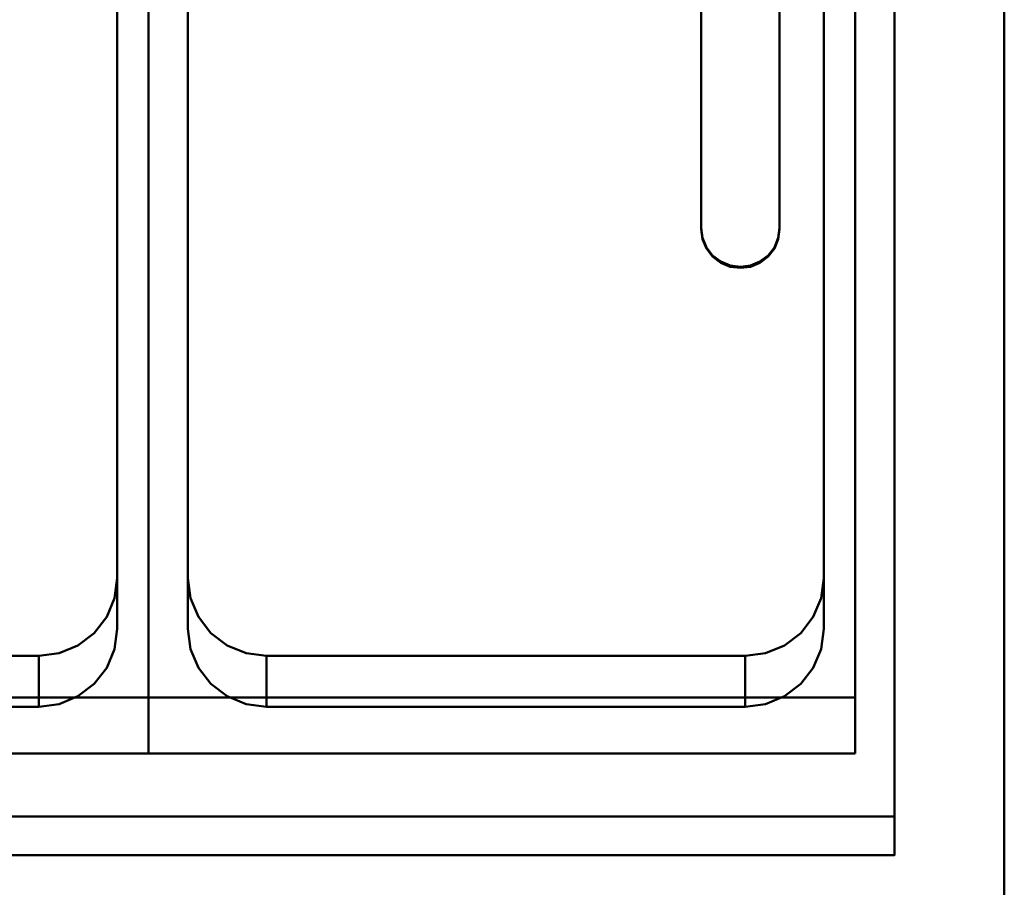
# Model space of a CAD drawing. Header units: millimetres. Extents: x -1749 to 536, y -1543 to 732.
# Tile 23 of 25: x 285 to 536, y 290 to 511. Entities that reach past the tile are written whole.
import ezdxf

# ---------------------------------------------------------------- set-up
doc = ezdxf.new("R2010")
doc.units = ezdxf.units.MM
doc.layers.add('Q-SPCQ', color=7, linetype='Continuous', lineweight=30)

# ---------------------------------------------------------------- blocks, each defined once
blk = doc.blocks.new('rf8.pizza4')
at = {"layer": 'Q-SPCQ', "lineweight": 40}
for points in [[(2133.16, 3187.22), (-151.84, 3187.22), (-151.84, 3927.22), (2133.16, 3927.22)], [(1915.16, 3533.53, 756.15), (1735.16, 3533.53, 756.15), (1735.16, 3859.32, 801.93), (1915.16, 3859.32, 801.93)], [(1915.16, 3519.31, 857.28), (1915.16, 3533.53, 756.15), (1915.16, 3859.32, 801.93), (1915.16, 3845.11, 903.07)], [(1915.16, 3859.32, 801.93), (1915.16, 3533.53, 756.15), (1915.16, 3519.31, 857.28), (1915.16, 3845.11, 903.07)], [(2095.16, 3533.53, 756.15), (1915.16, 3533.53, 756.15), (1915.16, 3859.32, 801.93), (2095.16, 3859.32, 801.93)], [(2095.16, 3519.31, 857.28), (2095.16, 3533.53, 756.15), (2095.16, 3859.32, 801.93), (2095.16, 3845.11, 903.07)], [(1907.16, 3826.38, 806.44), (1907.16, 3563.96, 769.56), (1907.16, 3551, 861.73), (1907.16, 3813.42, 898.65)], [(1907.16, 3563.96, 769.56), (1907.16, 3551, 861.77), (1907.16, 3813.42, 898.61), (1907.16, 3826.38, 806.44)], [(1925.16, 3563.96, 769.56), (1925.16, 3826.38, 806.44), (1925.16, 3813.42, 898.61), (1925.16, 3551, 861.77)], [(1925.16, 3826.38, 806.44), (1925.16, 3813.42, 898.65), (1925.16, 3551, 861.73), (1925.16, 3563.96, 769.56)], [(2087.16, 3826.38, 806.44), (2087.16, 3563.96, 769.56), (2087.16, 3551, 861.73), (2087.16, 3813.42, 898.65)], [(2087.16, 3563.96, 769.56), (2087.16, 3551, 861.77), (2087.16, 3813.42, 898.61), (2087.16, 3826.38, 806.44)], [(1915.16, 3519.31, 857.28), (1735.16, 3519.31, 857.28), (1735.16, 3533.53, 756.15), (1915.16, 3533.53, 756.15)], [(2095.16, 3519.31, 857.28), (1915.16, 3519.31, 857.28), (1915.16, 3533.53, 756.15), (2095.16, 3533.53, 756.15)], [(1005.16, 3503.26, 885.32), (2105.16, 3503.26, 885.32), (2105.16, 3503.26, 855.02), (1005.16, 3503.26, 855.02)], [(2105.16, 3493.36, 883.93), (2105.16, 3503.26, 885.32), (1005.16, 3503.26, 885.32), (1005.16, 3493.36, 883.93)], [(2105.16, 3493.36, 894.02), (2105.16, 3493.36, 883.93), (1005.16, 3493.36, 883.93), (1005.16, 3493.36, 894.02)]]:
    blk.add_3dface(points, dxfattribs=at)
for points, invisible_edges in [([(2133.16, 3927.22, 955), (2105.16, 3868.17, 946.7), (2133.16, 3437.22, 886.13)], 3), ([(2133.16, 3437.22, 765), (2133.16, 3927.22), (2133.16, 3927.22, 955), (2133.16, 3437.22, 886.13)], 1), ([(2133.16, 3437.22, 765), (2133.16, 3187.22, 720), (2133.16, 3187.22), (2133.16, 3927.22)], 9), ([(2105.16, 3493.36, 894.02), (2133.16, 3437.22, 886.13), (2105.16, 3868.17, 946.7)], 3), ([(2105.16, 3868.17, 946.7), (2105.16, 3868.17, 936.6), (2105.16, 3858.26, 935.21), (2105.16, 3493.36, 894.02)], 4), ([(2105.16, 3858.26, 904.92), (2087.16, 3551, 861.73), (2105.16, 3503.26, 855.02)], 3), ([(2087.16, 3551, 861.73), (2105.16, 3858.26, 904.92), (2087.16, 3813.42, 898.61)], 3), ([(2105.16, 3858.26, 904.92), (2105.16, 3503.26, 855.02), (2105.16, 3503.26, 885.32), (2105.16, 3858.26, 935.21)], 4), ([(2105.16, 3503.26, 885.32), (2105.16, 3493.36, 883.93), (2105.16, 3493.36, 894.02), (2105.16, 3858.26, 935.21)], 12), ([(1915.16, 3845.11, 903.07), (1907.16, 3813.42, 898.61), (1907.16, 3551, 861.73)], 13), ([(1907.16, 3551, 861.73), (1915.16, 3519.31, 857.28), (1915.16, 3845.11, 903.07)], 13), ([(1915.16, 3845.11, 903.07), (1925.16, 3551, 861.73), (1925.16, 3813.42, 898.61)], 13), ([(1925.16, 3551, 861.73), (1915.16, 3845.11, 903.07), (1915.16, 3519.31, 857.28)], 13), ([(2095.16, 3845.11, 903.07), (2087.16, 3813.42, 898.61), (2087.16, 3551, 861.73)], 13), ([(2087.16, 3551, 861.73), (2095.16, 3519.31, 857.28), (2095.16, 3845.11, 903.07)], 13), ([(1907.16, 3563.96, 769.56), (1907.16, 3826.38, 806.44), (1745.16, 3826.38, 806.44), (1745.16, 3563.96, 769.56)], 10), ([(1907.16, 3563.96, 769.56), (1907.16, 3826.38, 806.44), (1745.16, 3826.38, 806.44), (1745.16, 3563.96, 769.56)], 10), ([(1925.16, 3563.96, 769.56), (2087.16, 3563.96, 769.56), (2087.16, 3826.38, 806.44), (1925.16, 3826.38, 806.44)], 5), ([(1925.16, 3563.96, 769.56), (2087.16, 3563.96, 769.56), (2087.16, 3826.38, 806.44), (1925.16, 3826.38, 806.44)], 5), ([(1907.16, 3813.42, 898.61), (1907.16, 3551, 861.73), (1925.16, 3551, 861.73), (1925.16, 3813.42, 898.61)], 10), ([(1887.16, 3544.15, 766.78), (1907.16, 3563.96, 769.56), (1745.16, 3563.96, 769.56), (1765.16, 3544.15, 766.78)], 7), ([(1887.16, 3544.15, 766.78), (1907.16, 3563.96, 769.56), (1745.16, 3563.96, 769.56), (1765.16, 3544.15, 766.78)], 7), ([(1904.48, 3554.05, 768.17), (1906.47, 3558.83, 768.84), (1907.16, 3563.96, 769.56)], 12), ([(1904.48, 3554.05, 768.17), (1906.47, 3558.83, 768.84), (1907.16, 3563.96, 769.56)], 12), ([(1906.47, 3558.83, 768.84), (1906.47, 3545.88, 861.01), (1907.16, 3563.96, 769.56)], 3), ([(1907.16, 3551, 861.77), (1907.16, 3563.96, 769.56), (1906.47, 3545.88, 861.01)], 2), ([(1906.47, 3558.83, 768.84), (1906.47, 3545.88, 861.01), (1907.16, 3563.96, 769.56)], 3), ([(1907.16, 3551, 861.77), (1907.16, 3563.96, 769.56), (1906.47, 3545.88, 861.01)], 2), ([(2067.16, 3544.15, 766.78), (2087.16, 3563.96, 769.56), (1925.16, 3563.96, 769.56), (1945.16, 3544.15, 766.78)], 7), ([(1925.84, 3558.83, 768.84), (1945.16, 3544.15, 766.78), (1925.16, 3563.96, 769.56)], 3), ([(1925.84, 3558.83, 768.84), (1925.16, 3563.96, 769.56), (1925.16, 3551, 861.73)], 12), ([(2067.16, 3544.15, 766.78), (2087.16, 3563.96, 769.56), (1925.16, 3563.96, 769.56), (1945.16, 3544.15, 766.78)], 7), ([(1925.84, 3558.83, 768.84), (1945.16, 3544.15, 766.78), (1925.16, 3563.96, 769.56)], 3), ([(1925.84, 3558.83, 768.84), (1925.16, 3563.96, 769.56), (1925.16, 3551, 861.73)], 12), ([(2081.3, 3549.95, 767.59), (2084.48, 3554.05, 768.17), (2087.16, 3563.96, 769.56)], 14), ([(2081.3, 3549.95, 767.59), (2084.48, 3554.05, 768.17), (2087.16, 3563.96, 769.56)], 14), ([(2084.48, 3554.05, 768.17), (2086.47, 3558.83, 768.84), (2087.16, 3563.96, 769.56)], 12), ([(2084.48, 3554.05, 768.17), (2086.47, 3558.83, 768.84), (2087.16, 3563.96, 769.56)], 12), ([(2086.47, 3558.83, 768.84), (2086.47, 3545.88, 861.01), (2087.16, 3563.96, 769.56)], 3), ([(2087.16, 3551, 861.77), (2087.16, 3563.96, 769.56), (2086.47, 3545.88, 861.01)], 2), ([(2086.47, 3558.83, 768.84), (2086.47, 3545.88, 861.01), (2087.16, 3563.96, 769.56)], 3), ([(2087.16, 3551, 861.77), (2087.16, 3563.96, 769.56), (2086.47, 3545.88, 861.01)], 2), ([(1904.48, 3541.1, 860.34), (1906.47, 3545.88, 861.01), (1906.47, 3558.83, 768.84)], 14), ([(1906.47, 3558.83, 768.84), (1904.48, 3554.05, 768.17), (1904.48, 3541.1, 860.34)], 14), ([(1904.48, 3541.1, 860.34), (1906.47, 3545.88, 861.01), (1906.47, 3558.83, 768.84)], 14), ([(1906.47, 3558.83, 768.84), (1904.48, 3554.05, 768.17), (1904.48, 3541.1, 860.34)], 14), ([(1925.16, 3551, 861.73), (1925.84, 3545.88, 861.01), (1925.84, 3558.83, 768.84)], 14), ([(1925.16, 3551, 861.73), (1925.84, 3545.88, 861.01), (1925.84, 3558.83, 768.84)], 14), ([(1925.84, 3558.83, 768.84), (1927.84, 3554.05, 768.17), (1931.01, 3549.95, 767.59)], 12), ([(1925.84, 3558.83, 768.84), (1925.84, 3545.88, 861.01), (1927.84, 3554.05, 768.17)], 3), ([(1925.84, 3558.83, 768.84), (1927.84, 3554.05, 768.17), (1931.01, 3549.95, 767.59)], 12), ([(1925.84, 3558.83, 768.84), (1925.84, 3545.88, 861.01), (1927.84, 3554.05, 768.17)], 3), ([(2084.48, 3541.1, 860.34), (2086.47, 3545.88, 861.01), (2086.47, 3558.83, 768.84)], 14), ([(2086.47, 3558.83, 768.84), (2084.48, 3554.05, 768.17), (2084.48, 3541.1, 860.34)], 14), ([(2084.48, 3541.1, 860.34), (2086.47, 3545.88, 861.01), (2086.47, 3558.83, 768.84)], 14), ([(2086.47, 3558.83, 768.84), (2084.48, 3554.05, 768.17), (2084.48, 3541.1, 860.34)], 14), ([(1901.3, 3549.95, 767.59), (1904.48, 3554.05, 768.17), (1887.16, 3544.15, 766.78)], 14), ([(1901.3, 3549.95, 767.59), (1904.48, 3554.05, 768.17), (1887.16, 3544.15, 766.78)], 14), ([(1904.48, 3554.05, 768.17), (1901.3, 3537, 859.76), (1904.48, 3541.1, 860.34)], 13), ([(1904.48, 3554.05, 768.17), (1901.3, 3549.95, 767.59), (1901.3, 3537, 859.76)], 14), ([(1904.48, 3554.05, 768.17), (1901.3, 3537, 859.76), (1904.48, 3541.1, 860.34)], 13), ([(1904.48, 3554.05, 768.17), (1901.3, 3549.95, 767.59), (1901.3, 3537, 859.76)], 14), ([(1925.84, 3545.88, 861.01), (1927.84, 3541.1, 860.34), (1927.84, 3554.05, 768.17)], 14), ([(1925.84, 3545.88, 861.01), (1927.84, 3541.1, 860.34), (1927.84, 3554.05, 768.17)], 14), ([(1927.84, 3554.05, 768.17), (1927.84, 3541.1, 860.34), (1931.01, 3549.95, 767.59)], 3), ([(1927.84, 3554.05, 768.17), (1927.84, 3541.1, 860.34), (1931.01, 3549.95, 767.59)], 3), ([(2084.48, 3554.05, 768.17), (2081.3, 3537, 859.76), (2084.48, 3541.1, 860.34)], 13), ([(2084.48, 3554.05, 768.17), (2081.3, 3549.95, 767.59), (2081.3, 3537, 859.76)], 14), ([(2084.48, 3554.05, 768.17), (2081.3, 3537, 859.76), (2084.48, 3541.1, 860.34)], 13), ([(2084.48, 3554.05, 768.17), (2081.3, 3549.95, 767.59), (2081.3, 3537, 859.76)], 14), ([(1887.16, 3544.15, 766.78), (1897.16, 3546.8, 767.15), (1901.3, 3549.95, 767.59)], 13), ([(1887.16, 3544.15, 766.78), (1897.16, 3546.8, 767.15), (1901.3, 3549.95, 767.59)], 13), ([(1897.16, 3546.8, 767.15), (1897.16, 3533.85, 859.32), (1901.3, 3549.95, 767.59)], 3), ([(1901.3, 3537, 859.76), (1901.3, 3549.95, 767.59), (1897.16, 3533.85, 859.32)], 3), ([(1897.16, 3546.8, 767.15), (1897.16, 3533.85, 859.32), (1901.3, 3549.95, 767.59)], 3), ([(1901.3, 3537, 859.76), (1901.3, 3549.95, 767.59), (1897.16, 3533.85, 859.32)], 3), ([(1925.16, 3551, 861.73), (1907.16, 3551, 861.73), (1906.47, 3545.88, 861.01), (1925.84, 3545.88, 861.01)], 5), ([(1907.16, 3551, 861.73), (1906.47, 3545.88, 861.01), (1915.16, 3519.31, 857.28)], 14), ([(1925.84, 3545.88, 861.01), (1925.16, 3551, 861.73), (1915.16, 3519.31, 857.28)], 14), ([(1931.01, 3537, 859.76), (1931.01, 3549.95, 767.59), (1927.84, 3541.1, 860.34)], 3), ([(1931.01, 3537, 859.76), (1931.01, 3549.95, 767.59), (1927.84, 3541.1, 860.34)], 3), ([(1931.01, 3549.95, 767.59), (1935.16, 3546.8, 767.15), (1945.16, 3544.15, 766.78)], 14), ([(1935.16, 3546.8, 767.15), (1931.01, 3549.95, 767.59), (1931.01, 3537, 859.76)], 14), ([(1931.01, 3549.95, 767.59), (1935.16, 3546.8, 767.15), (1945.16, 3544.15, 766.78)], 14), ([(1935.16, 3546.8, 767.15), (1931.01, 3549.95, 767.59), (1931.01, 3537, 859.76)], 14), ([(2067.16, 3544.15, 766.78), (2077.16, 3546.8, 767.15), (2081.3, 3549.95, 767.59)], 13), ([(2067.16, 3544.15, 766.78), (2077.16, 3546.8, 767.15), (2081.3, 3549.95, 767.59)], 13), ([(2077.16, 3546.8, 767.15), (2077.16, 3533.85, 859.32), (2081.3, 3549.95, 767.59)], 3), ([(2081.3, 3537, 859.76), (2081.3, 3549.95, 767.59), (2077.16, 3533.85, 859.32)], 3), ([(2077.16, 3546.8, 767.15), (2077.16, 3533.85, 859.32), (2081.3, 3549.95, 767.59)], 3), ([(2081.3, 3537, 859.76), (2081.3, 3549.95, 767.59), (2077.16, 3533.85, 859.32)], 3), ([(2105.16, 3503.26, 855.02), (2087.16, 3551, 861.73), (2086.47, 3545.88, 861.01)], 13), ([(2087.16, 3551, 861.73), (2086.47, 3545.88, 861.01), (2095.16, 3519.31, 857.28)], 14), ([(1897.16, 3546.8, 767.15), (1887.16, 3544.15, 766.78), (1892.33, 3544.83, 766.87)], 1), ([(1897.16, 3546.8, 767.15), (1887.16, 3544.15, 766.78), (1892.33, 3544.83, 766.87)], 1), ([(1887.16, 3531.2, 858.95), (1892.33, 3531.87, 859.04), (1892.33, 3544.83, 766.87), (1887.16, 3544.15, 766.78)], 2), ([(1887.16, 3531.2, 858.95), (1892.33, 3531.87, 859.04), (1892.33, 3544.83, 766.87), (1887.16, 3544.15, 766.78)], 2), ([(1892.33, 3531.87, 859.04), (1897.16, 3533.85, 859.32), (1897.16, 3546.8, 767.15)], 14), ([(1892.33, 3544.83, 766.87), (1892.33, 3531.87, 859.04), (1897.16, 3546.8, 767.15)], 3), ([(1892.33, 3531.87, 859.04), (1897.16, 3533.85, 859.32), (1897.16, 3546.8, 767.15)], 14), ([(1892.33, 3544.83, 766.87), (1892.33, 3531.87, 859.04), (1897.16, 3546.8, 767.15)], 3), ([(1904.48, 3541.1, 860.34), (1927.84, 3541.1, 860.34), (1925.84, 3545.88, 861.01), (1906.47, 3545.88, 861.01)], 5), ([(1904.48, 3541.1, 860.34), (1915.16, 3519.31, 857.28), (1906.47, 3545.88, 861.01)], 3), ([(1915.16, 3519.31, 857.28), (1927.84, 3541.1, 860.34), (1925.84, 3545.88, 861.01)], 13), ([(1935.16, 3546.8, 767.15), (1931.01, 3537, 859.76), (1935.16, 3533.85, 859.32)], 13), ([(1935.16, 3546.8, 767.15), (1931.01, 3537, 859.76), (1935.16, 3533.85, 859.32)], 13), ([(1935.16, 3546.8, 767.15), (1939.98, 3544.83, 766.87), (1945.16, 3544.15, 766.78)], 12), ([(1939.98, 3544.83, 766.87), (1935.16, 3546.8, 767.15), (1935.16, 3533.85, 859.32)], 14), ([(1935.16, 3546.8, 767.15), (1939.98, 3544.83, 766.87), (1945.16, 3544.15, 766.78)], 12), ([(1939.98, 3544.83, 766.87), (1935.16, 3546.8, 767.15), (1935.16, 3533.85, 859.32)], 14), ([(1935.16, 3533.85, 859.32), (1939.98, 3531.87, 859.04), (1939.98, 3544.83, 766.87)], 14), ([(1935.16, 3533.85, 859.32), (1939.98, 3531.87, 859.04), (1939.98, 3544.83, 766.87)], 14), ([(1939.98, 3544.83, 766.87), (1939.98, 3531.87, 859.04), (1945.16, 3544.15, 766.78)], 3), ([(1939.98, 3544.83, 766.87), (1939.98, 3531.87, 859.04), (1945.16, 3544.15, 766.78)], 3), ([(2077.16, 3546.8, 767.15), (2067.16, 3544.15, 766.78), (2072.33, 3544.83, 766.87)], 1), ([(2077.16, 3546.8, 767.15), (2067.16, 3544.15, 766.78), (2072.33, 3544.83, 766.87)], 1), ([(2067.16, 3531.2, 858.95), (2072.33, 3531.87, 859.04), (2072.33, 3544.83, 766.87), (2067.16, 3544.15, 766.78)], 2), ([(2067.16, 3531.2, 858.95), (2072.33, 3531.87, 859.04), (2072.33, 3544.83, 766.87), (2067.16, 3544.15, 766.78)], 2), ([(2072.33, 3531.87, 859.04), (2077.16, 3533.85, 859.32), (2077.16, 3546.8, 767.15)], 14), ([(2072.33, 3544.83, 766.87), (2072.33, 3531.87, 859.04), (2077.16, 3546.8, 767.15)], 3), ([(2072.33, 3531.87, 859.04), (2077.16, 3533.85, 859.32), (2077.16, 3546.8, 767.15)], 14), ([(2072.33, 3544.83, 766.87), (2072.33, 3531.87, 859.04), (2077.16, 3546.8, 767.15)], 3), ([(2105.16, 3503.26, 855.02), (2086.47, 3545.88, 861.01), (2084.48, 3541.1, 860.34)], 13), ([(2084.48, 3541.1, 860.34), (2095.16, 3519.31, 857.28), (2086.47, 3545.88, 861.01)], 3), ([(1765.16, 3531.2, 858.95), (1887.16, 3544.15, 766.78), (1765.16, 3544.15, 766.78)], 1), ([(1887.16, 3544.15, 766.78), (1765.16, 3531.2, 858.95), (1887.16, 3531.19, 858.99)], 1), ([(1765.16, 3544.15, 766.78), (1765.16, 3531.19, 858.99), (1887.16, 3531.2, 858.95)], 12), ([(1887.16, 3531.2, 858.95), (1887.16, 3544.15, 766.78), (1765.16, 3544.15, 766.78)], 12), ([(1945.16, 3531.19, 858.99), (1945.16, 3544.15, 766.78), (1939.98, 3531.87, 859.04)], 2), ([(1945.16, 3531.19, 858.99), (1945.16, 3544.15, 766.78), (1939.98, 3531.87, 859.04)], 2), ([(1945.16, 3531.2, 858.95), (2067.16, 3544.15, 766.78), (1945.16, 3544.15, 766.78)], 1), ([(2067.16, 3544.15, 766.78), (1945.16, 3531.2, 858.95), (2067.16, 3531.19, 858.99)], 1), ([(1945.16, 3544.15, 766.78), (1945.16, 3531.19, 858.99), (2067.16, 3531.2, 858.95)], 12), ([(2067.16, 3531.2, 858.95), (2067.16, 3544.15, 766.78), (1945.16, 3544.15, 766.78)], 12), ([(1901.3, 3537, 859.76), (1931.01, 3537, 859.76), (1927.84, 3541.1, 860.34), (1904.48, 3541.1, 860.34)], 5), ([(1915.16, 3519.31, 857.28), (1904.48, 3541.1, 860.34), (1901.3, 3537, 859.76)], 13), ([(1927.84, 3541.1, 860.34), (1915.16, 3519.31, 857.28), (1931.01, 3537, 859.76)], 3), ([(2084.48, 3541.1, 860.34), (2081.3, 3537, 859.76), (2105.16, 3503.26, 855.02)], 14), ([(2095.16, 3519.31, 857.28), (2084.48, 3541.1, 860.34), (2081.3, 3537, 859.76)], 13), ([(1897.16, 3533.85, 859.32), (1935.16, 3533.85, 859.32), (1931.01, 3537, 859.76), (1901.3, 3537, 859.76)], 5), ([(1901.3, 3537, 859.76), (1897.16, 3533.85, 859.32), (1915.16, 3519.31, 857.28)], 14), ([(1935.16, 3533.85, 859.32), (1931.01, 3537, 859.76), (1915.16, 3519.31, 857.28)], 14), ([(2105.16, 3503.26, 855.02), (2081.3, 3537, 859.76), (2077.16, 3533.85, 859.32)], 13), ([(2081.3, 3537, 859.76), (2077.16, 3533.85, 859.32), (2095.16, 3519.31, 857.28)], 14), ([(1935.16, 3533.85, 859.32), (1897.16, 3533.85, 859.32), (1892.33, 3531.87, 859.04), (1939.98, 3531.87, 859.04)], 5), ([(1897.16, 3533.85, 859.32), (1892.33, 3531.87, 859.04), (1915.16, 3519.31, 857.28)], 14), ([(1935.16, 3533.85, 859.32), (1915.16, 3519.31, 857.28), (1939.98, 3531.87, 859.04)], 3), ([(2105.16, 3503.26, 855.02), (2077.16, 3533.85, 859.32), (2072.33, 3531.87, 859.04)], 13), ([(2077.16, 3533.85, 859.32), (2072.33, 3531.87, 859.04), (2095.16, 3519.31, 857.28)], 14), ([(2105.16, 3503.26, 855.02), (1585.16, 3531.2, 858.95), (1527.16, 3531.2, 858.95), (1005.16, 3503.26, 855.02)], 7), ([(1707.16, 3531.2, 858.95), (1585.16, 3531.2, 858.95), (2105.16, 3503.26, 855.02), (1765.16, 3531.2, 858.95)], 14), ([(1915.16, 3519.31, 857.28), (1887.16, 3531.2, 858.95), (1765.16, 3531.2, 858.95), (1735.16, 3519.31, 857.28)], 5), ([(2105.16, 3503.26, 855.02), (1887.16, 3531.2, 858.95), (1765.16, 3531.2, 858.95)], 13), ([(1939.98, 3531.87, 859.04), (1892.33, 3531.87, 859.04), (1887.16, 3531.2, 858.95), (1945.16, 3531.2, 858.95)], 5), ([(1892.33, 3531.87, 859.04), (1887.16, 3531.2, 858.95), (1915.16, 3519.31, 857.28)], 14), ([(2105.16, 3503.26, 855.02), (2067.16, 3531.2, 858.95), (1945.16, 3531.2, 858.95), (1887.16, 3531.2, 858.95)], 13), ([(1945.16, 3531.2, 858.95), (1939.98, 3531.87, 859.04), (1915.16, 3519.31, 857.28)], 14), ([(2095.16, 3519.31, 857.28), (2067.16, 3531.2, 858.95), (1945.16, 3531.2, 858.95), (1915.16, 3519.31, 857.28)], 5), ([(2072.33, 3531.87, 859.04), (2067.16, 3531.2, 858.95), (2105.16, 3503.26, 855.02)], 14), ([(2072.33, 3531.87, 859.04), (2067.16, 3531.2, 858.95), (2095.16, 3519.31, 857.28)], 14), ([(976.16, 3493.36, 894.02), (-123.84, 3493.36, 894.02), (-151.84, 3437.22, 886.13), (2133.16, 3437.22, 886.13)], 10), ([(2133.16, 3437.22, 886.13), (2105.16, 3493.36, 894.02), (1005.16, 3493.36, 894.02), (976.16, 3493.36, 894.02)], 13)]:
    blk.add_3dface(points, dxfattribs=dict(at, invisible_edges=invisible_edges))
at = {"layer": 'Q-SPCQ', "lineweight": 40, "transparency": 33554448}
for points in [[(2105.16, 3493.36, 883.93), (1727.16, 3493.36, 883.93), (1727.16, 3868.17, 936.6), (2105.16, 3868.17, 936.6)], [(2105.16, 3868.17, 942.66), (2105.16, 3493.36, 889.99), (2105.16, 3493.36, 883.93), (2105.16, 3868.17, 936.6)], [(2055.91, 3712.58, 918.53), (2055.91, 3712.27, 920.75), (2055.91, 3652.85, 912.4), (2055.91, 3653.16, 910.18)], [(2075.91, 3653.16, 910.18), (2075.91, 3652.85, 912.4), (2075.91, 3712.27, 920.75), (2075.91, 3712.58, 918.53)], [(2105.16, 3493.36, 883.93), (2105.16, 3493.36, 889.99), (1727.16, 3493.36, 889.99), (1727.16, 3493.36, 883.93)]]:
    blk.add_3dface(points, dxfattribs=at)
for points, invisible_edges in [([(2105.16, 3868.17, 942.66), (2075.91, 3712.27, 920.75), (2075.91, 3652.85, 912.4)], 13), ([(2075.91, 3652.85, 912.4), (2105.16, 3493.36, 889.99), (2105.16, 3868.17, 942.66)], 13), ([(2055.91, 3652.85, 912.4), (2055.91, 3712.27, 920.75), (1755.83, 3712.27, 920.75), (1755.83, 3652.85, 912.4)], 10), ([(2055.91, 3712.58, 918.53), (2055.91, 3653.16, 910.18), (2075.91, 3653.16, 910.18), (2075.91, 3712.58, 918.53)], 10), ([(1755.49, 3650.29, 912.04), (2056.25, 3650.29, 912.04), (2055.91, 3652.85, 912.4), (1755.83, 3652.85, 912.4)], 5), ([(2055.91, 3653.16, 910.18), (2056.25, 3650.6, 909.82), (2057.25, 3648.21, 909.48)], 12), ([(2055.91, 3653.16, 910.18), (2055.91, 3652.85, 912.4), (2056.25, 3650.29, 912.04)], 12), ([(2056.25, 3650.6, 909.82), (2055.91, 3653.16, 910.18), (2056.25, 3650.29, 912.04)], 14), ([(2075.91, 3653.16, 910.18), (2072.98, 3646.16, 909.19), (2074.57, 3648.21, 909.48)], 13), ([(2074.57, 3648.21, 909.48), (2075.56, 3650.6, 909.82), (2075.91, 3653.16, 910.18)], 12), ([(2075.91, 3652.85, 912.4), (2075.91, 3653.16, 910.18), (2075.56, 3650.6, 909.82)], 12), ([(2075.91, 3652.85, 912.4), (2075.56, 3650.29, 912.04), (2105.16, 3493.36, 889.99)], 14), ([(2075.56, 3650.6, 909.82), (2075.56, 3650.29, 912.04), (2075.91, 3652.85, 912.4)], 13), ([(1754.49, 3647.9, 911.7), (2057.25, 3647.9, 911.7), (2056.25, 3650.29, 912.04), (1755.49, 3650.29, 912.04)], 5), ([(2056.25, 3650.6, 909.82), (2056.25, 3650.29, 912.04), (2057.25, 3647.9, 911.7), (2057.25, 3648.21, 909.48)], 5), ([(2074.57, 3648.21, 909.48), (2074.57, 3647.9, 911.7), (2075.56, 3650.29, 912.04), (2075.56, 3650.6, 909.82)], 5), ([(2075.56, 3650.29, 912.04), (2074.57, 3647.9, 911.7), (2105.16, 3493.36, 889.99)], 14), ([(1727.16, 3493.36, 889.99), (2058.83, 3645.85, 911.42), (2057.25, 3647.9, 911.7)], 13), ([(2058.83, 3646.16, 909.19), (2060.91, 3644.59, 908.97), (2057.25, 3648.21, 909.48)], 2), ([(2057.25, 3648.21, 909.48), (2057.25, 3647.9, 911.7), (2058.83, 3645.85, 911.42)], 13), ([(2057.25, 3648.21, 909.48), (2058.83, 3645.85, 911.42), (2058.83, 3646.16, 909.19)], 3), ([(2074.57, 3647.9, 911.7), (2074.57, 3648.21, 909.48), (2072.98, 3646.16, 909.19)], 13), ([(2072.98, 3645.85, 911.42), (2105.16, 3493.36, 889.99), (2074.57, 3647.9, 911.7)], 3), ([(2072.98, 3646.16, 909.19), (2072.98, 3645.85, 911.42), (2074.57, 3647.9, 911.7)], 13), ([(2058.83, 3645.85, 911.42), (1727.16, 3493.36, 889.99), (2105.16, 3493.36, 889.99)], 13), ([(2058.83, 3646.16, 909.19), (2058.83, 3645.85, 911.42), (2060.91, 3644.27, 911.19)], 13), ([(2060.91, 3644.59, 908.97), (2058.83, 3646.16, 909.19), (2060.91, 3644.27, 911.19)], 14), ([(2060.91, 3644.27, 911.19), (2058.83, 3645.85, 911.42), (2105.16, 3493.36, 889.99)], 14), ([(2070.91, 3644.59, 908.97), (2072.98, 3646.16, 909.19), (2068.49, 3643.6, 908.83)], 2), ([(2070.91, 3644.59, 908.97), (2072.98, 3645.85, 911.42), (2072.98, 3646.16, 909.19)], 3), ([(2105.16, 3493.36, 889.99), (2072.98, 3645.85, 911.42), (2070.91, 3644.27, 911.19)], 13), ([(2070.91, 3644.59, 908.97), (2070.91, 3644.27, 911.19), (2072.98, 3645.85, 911.42)], 13), ([(2063.32, 3643.6, 908.83), (2065.91, 3643.26, 908.79), (2060.91, 3644.59, 908.97)], 2), ([(2060.91, 3644.59, 908.97), (2065.91, 3643.26, 908.79), (2068.49, 3643.6, 908.83)], 13), ([(2060.91, 3644.59, 908.97), (2060.91, 3644.27, 911.19), (2063.32, 3643.28, 911.06)], 13), ([(2063.32, 3643.6, 908.83), (2060.91, 3644.59, 908.97), (2063.32, 3643.28, 911.06)], 14), ([(2063.32, 3643.28, 911.06), (2060.91, 3644.27, 911.19), (2105.16, 3493.36, 889.99)], 14), ([(2065.91, 3642.95, 911.01), (2063.32, 3643.6, 908.83), (2063.32, 3643.28, 911.06)], 3), ([(2065.91, 3643.26, 908.79), (2063.32, 3643.6, 908.83), (2065.91, 3642.95, 911.01)], 14), ([(2065.91, 3642.95, 911.01), (2063.32, 3643.28, 911.06), (2105.16, 3493.36, 889.99)], 14), ([(2068.49, 3643.28, 911.06), (2068.49, 3643.6, 908.83), (2065.91, 3643.26, 908.79)], 13), ([(2105.16, 3493.36, 889.99), (2068.49, 3643.28, 911.06), (2065.91, 3642.95, 911.01)], 13), ([(2065.91, 3643.26, 908.79), (2065.91, 3642.95, 911.01), (2068.49, 3643.28, 911.06)], 13), ([(2070.91, 3644.27, 911.19), (2070.91, 3644.59, 908.97), (2068.49, 3643.6, 908.83)], 13), ([(2070.91, 3644.27, 911.19), (2068.49, 3643.28, 911.06), (2105.16, 3493.36, 889.99)], 14), ([(2068.49, 3643.6, 908.83), (2068.49, 3643.28, 911.06), (2070.91, 3644.27, 911.19)], 13)]:
    blk.add_3dface(points, dxfattribs=dict(at, invisible_edges=invisible_edges))

msp = doc.modelspace()

# ---------------------------------------------------------------- linework, layer by layer
at = {"layer": 'Q-SPCQ', "color": 7}
msp.add_line((536, -68), (536, 732), dxfattribs=at)

# ---------------------------------------------------------------- block references
at = {"color": 240, "true_color": 0xed1f24}
msp.add_blockref('rf8.pizza4', (-1597.16, -3195.22, 135), dxfattribs=at)

doc.saveas('drawing.dxf')
